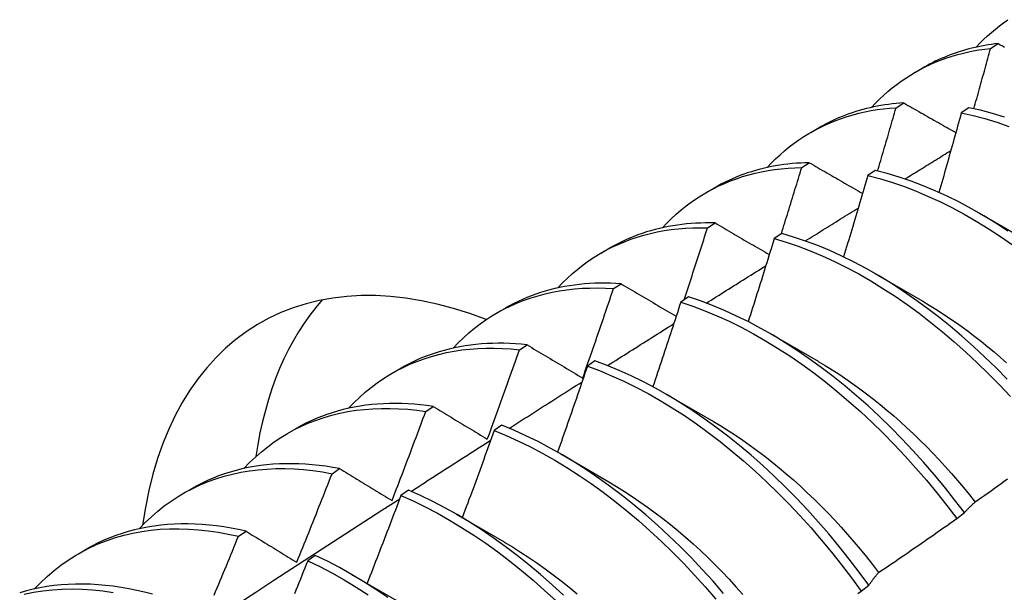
# Model space of a CAD drawing. Header units: inches. Extents: x 13 to 154, y 13 to 90.
# Tile 46 of 56: x 137.317 to 137.645, y 59.874 to 60.064. Entities that reach past the tile are written whole.
import ezdxf

# ---------------------------------------------------------------- set-up
doc = ezdxf.new("R2010")
doc.units = ezdxf.units.IN
doc.header["$MEASUREMENT"] = 0
doc.layers.add('Visible Edges(ANSI)', color=7, linetype='Continuous', lineweight=25)

msp = doc.modelspace()

# ---------------------------------------------------------------- linework, layer by layer
at = {"layer": 'Visible Edges(ANSI)'}
for p, q in [((137.64, 60.05492), (137.64254, 60.05651)), ((137.615, 60.04699), (137.61781, 60.04861)), ((137.60856, 60.03516), (137.6111, 60.03676)), ((137.63276, 60.03515), (137.63025, 60.03347)), ((137.5802, 60.02695), (137.58302, 60.02857)), ((137.57718, 60.01524), (137.57971, 60.01685)), ((137.60164, 60.0143), (137.59913, 60.01261)), ((137.54541, 60.00691), (137.54822, 60.00853)), ((137.63627, 60.00004), (137.65222, 59.99081)), ((137.54585, 59.99516), (137.54838, 59.99679)), ((137.57055, 59.99331), (137.56804, 59.9916)), ((137.51061, 59.98687), (137.51342, 59.98849)), ((137.60147, 59.98), (137.61742, 59.97078)), ((137.51457, 59.97493), (137.5171, 59.97657)), ((137.53948, 59.97216), (137.53697, 59.97045)), ((137.47581, 59.96683), (137.47862, 59.96845)), ((137.56667, 59.95996), (137.58262, 59.95074)), ((137.48333, 59.95455), (137.48586, 59.9562)), ((137.50843, 59.95087), (137.50592, 59.94914)), ((137.44101, 59.94679), (137.44382, 59.94841)), ((137.53188, 59.93993), (137.54783, 59.9307)), ((137.45214, 59.93402), (137.45466, 59.93568)), ((137.40621, 59.92675), (137.40902, 59.92837)), ((137.4774, 59.92943), (137.4749, 59.92769)), ((137.49708, 59.91989), (137.51303, 59.91066)), ((137.42098, 59.91333), (137.4235, 59.91501)), ((137.37141, 59.90671), (137.37422, 59.90833)), ((137.44639, 59.90784), (137.44388, 59.90609)), ((137.46228, 59.89985), (137.47823, 59.89062)), ((137.62874, 59.89841), (137.6313, 59.90036)), ((137.38985, 59.89249), (137.39237, 59.89418)), ((137.33661, 59.88667), (137.33943, 59.88829)), ((137.41538, 59.88611), (137.41288, 59.88435)), ((137.42748, 59.87981), (137.44343, 59.87058)), ((137.59695, 59.87423), (137.59952, 59.87619))]:
    msp.add_line(p, q, dxfattribs=at)
at = {"layer": 'Visible Edges(ANSI)', "flags": 128}
for points in [[(137.63525, 60.05532), (137.63646, 60.05661), (137.6377, 60.05785), (137.63897, 60.05906), (137.64027, 60.06022), (137.6416, 60.06135), (137.64296, 60.06243), (137.64434, 60.06347), (137.64574, 60.06447)], [(137.64254, 60.05651), (137.64142, 60.05638), (137.64031, 60.05624), (137.6392, 60.05607), (137.6381, 60.05589), (137.63701, 60.05569), (137.63593, 60.05547), (137.63485, 60.05523), (137.63378, 60.05498), (137.63272, 60.05471), (137.63167, 60.05442), (137.63062, 60.05412), (137.62959, 60.0538), (137.62856, 60.05346), (137.62754, 60.0531), (137.62653, 60.05273), (137.62552, 60.05234), (137.62453, 60.05193), (137.62354, 60.05151), (137.62256, 60.05107), (137.6216, 60.05061), (137.62064, 60.05013), (137.61969, 60.04964), (137.61875, 60.04913), (137.61781, 60.04861)], [(137.64254, 60.05651), (137.64324, 60.05612), (137.64395, 60.05572), (137.64465, 60.05533)], [(137.60045, 60.03528), (137.60176, 60.03666), (137.6031, 60.038), (137.60447, 60.03929), (137.60588, 60.04053), (137.60732, 60.04173), (137.60879, 60.04287), (137.61029, 60.04397), (137.61182, 60.04502), (137.61338, 60.04602), (137.61497, 60.04697), (137.61659, 60.04787), (137.61824, 60.04872), (137.61992, 60.04952), (137.62162, 60.05027), (137.62335, 60.05097), (137.6251, 60.05162), (137.62688, 60.05221), (137.62869, 60.05276), (137.63052, 60.05325), (137.63237, 60.05369), (137.63424, 60.05407), (137.63614, 60.05441), (137.63806, 60.05469), (137.64, 60.05492)], [(137.63444, 60.0348), (137.63468, 60.03564), (137.63492, 60.03647), (137.63515, 60.03731), (137.63538, 60.03815), (137.63562, 60.03899), (137.63585, 60.03983), (137.63609, 60.04067), (137.63632, 60.04151), (137.63655, 60.04235), (137.63678, 60.04318), (137.63701, 60.04402), (137.63725, 60.04486), (137.63748, 60.0457), (137.63771, 60.04654), (137.63794, 60.04738), (137.63817, 60.04822), (137.6384, 60.04905), (137.63863, 60.04989), (137.63886, 60.05073), (137.63909, 60.05157), (137.63931, 60.05241), (137.63954, 60.05325), (137.63977, 60.05409), (137.64, 60.05492)], [(137.6111, 60.03676), (137.60982, 60.03667), (137.60855, 60.03656), (137.60729, 60.03642), (137.60603, 60.03627), (137.60479, 60.03609), (137.60355, 60.03589), (137.60232, 60.03567), (137.60111, 60.03542), (137.5999, 60.03516), (137.5987, 60.03487), (137.59751, 60.03456), (137.59633, 60.03423), (137.59516, 60.03388), (137.594, 60.0335), (137.59285, 60.0331), (137.59172, 60.03269), (137.59059, 60.03225), (137.58947, 60.03178), (137.58837, 60.0313), (137.58727, 60.0308), (137.58619, 60.03027), (137.58512, 60.02972), (137.58406, 60.02916), (137.58302, 60.02857)], [(137.6111, 60.03676), (137.61182, 60.03635), (137.61253, 60.03594), (137.61325, 60.03553), (137.61397, 60.03512), (137.61469, 60.03471), (137.6154, 60.0343), (137.61612, 60.03389), (137.61684, 60.03348), (137.61756, 60.03307), (137.61829, 60.03266), (137.61901, 60.03225), (137.61973, 60.03184), (137.62045, 60.03143), (137.62118, 60.03102), (137.6219, 60.03061), (137.62263, 60.0302), (137.62335, 60.02979), (137.62408, 60.02937), (137.6248, 60.02896), (137.62553, 60.02855), (137.62626, 60.02814), (137.62698, 60.02772), (137.62771, 60.02731), (137.62844, 60.0269)], [(137.56565, 60.01524), (137.56705, 60.01672), (137.56849, 60.01815), (137.56997, 60.01952), (137.57149, 60.02084), (137.57304, 60.0221), (137.57463, 60.02331), (137.57625, 60.02446), (137.57791, 60.02556), (137.5796, 60.0266), (137.58133, 60.02758), (137.58309, 60.0285), (137.58488, 60.02937), (137.5867, 60.03018), (137.58855, 60.03093), (137.59043, 60.03162), (137.59234, 60.03225), (137.59428, 60.03283), (137.59624, 60.03334), (137.59823, 60.03379), (137.60025, 60.03418), (137.60229, 60.03452), (137.60436, 60.03479), (137.60645, 60.035), (137.60856, 60.03516)], [(137.60243, 60.01411), (137.60269, 60.01499), (137.60295, 60.01586), (137.60321, 60.01674), (137.60346, 60.01762), (137.60372, 60.0185), (137.60398, 60.01937), (137.60424, 60.02025), (137.6045, 60.02113), (137.60475, 60.022), (137.60501, 60.02288), (137.60527, 60.02376), (137.60552, 60.02463), (137.60578, 60.02551), (137.60603, 60.02639), (137.60629, 60.02726), (137.60654, 60.02814), (137.6068, 60.02902), (137.60705, 60.0299), (137.6073, 60.03077), (137.60755, 60.03165), (137.60781, 60.03253), (137.60806, 60.0334), (137.60831, 60.03428), (137.60856, 60.03516)], [(137.63025, 60.03347), (137.62995, 60.03236), (137.62964, 60.03126), (137.62934, 60.03016), (137.62904, 60.02905), (137.62873, 60.02795), (137.62843, 60.02684), (137.62812, 60.02574), (137.62782, 60.02463), (137.62751, 60.02353), (137.6272, 60.02242), (137.62689, 60.02132), (137.62658, 60.02021), (137.62628, 60.01911), (137.62597, 60.01801), (137.62566, 60.0169), (137.62535, 60.0158), (137.62503, 60.01469), (137.62472, 60.01359), (137.62441, 60.01248), (137.6241, 60.01138), (137.62378, 60.01027), (137.62347, 60.00917), (137.62316, 60.00806), (137.62284, 60.00696)], [(137.63025, 60.03347), (137.63416, 60.03259), (137.6381, 60.03155), (137.64207, 60.03033), (137.64607, 60.02895)], [(137.64458, 60.03205), (137.64061, 60.03325), (137.63667, 60.03429), (137.63276, 60.03515)], [(137.61151, 60.01143), (137.61214, 60.01183), (137.61278, 60.01222), (137.61342, 60.01262), (137.61405, 60.01301), (137.61469, 60.01341), (137.61532, 60.0138), (137.61596, 60.0142), (137.6166, 60.01459), (137.61723, 60.01498), (137.61787, 60.01538), (137.6185, 60.01577), (137.61914, 60.01617), (137.61978, 60.01656), (137.62041, 60.01695), (137.62105, 60.01735), (137.62168, 60.01774), (137.62232, 60.01813), (137.62296, 60.01853), (137.62359, 60.01892), (137.62423, 60.01931), (137.62486, 60.01971), (137.6255, 60.0201), (137.62614, 60.02049), (137.62677, 60.02089)], [(137.57971, 60.01685), (137.57827, 60.01682), (137.57684, 60.01675), (137.57542, 60.01666), (137.574, 60.01654), (137.5726, 60.0164), (137.57121, 60.01623), (137.56983, 60.01603), (137.56846, 60.0158), (137.5671, 60.01555), (137.56575, 60.01526), (137.56441, 60.01496), (137.56309, 60.01462), (137.56178, 60.01426), (137.56048, 60.01387), (137.55919, 60.01346), (137.55792, 60.01302), (137.55666, 60.01255), (137.55541, 60.01205), (137.55418, 60.01153), (137.55295, 60.01098), (137.55175, 60.01041), (137.55056, 60.00981), (137.54938, 60.00918), (137.54822, 60.00853)], [(137.57971, 60.01685), (137.58044, 60.01643), (137.58117, 60.01601), (137.5819, 60.01558), (137.58264, 60.01516), (137.58337, 60.01474), (137.5841, 60.01431), (137.58483, 60.01389), (137.58557, 60.01347), (137.5863, 60.01304), (137.58704, 60.01262), (137.58777, 60.01219), (137.58851, 60.01177), (137.58925, 60.01134), (137.58998, 60.01092), (137.59072, 60.01049), (137.59146, 60.01007), (137.5922, 60.00964), (137.59294, 60.00921), (137.59368, 60.00879), (137.59442, 60.00836), (137.59517, 60.00793), (137.59591, 60.00751), (137.59665, 60.00708), (137.5974, 60.00665)], [(137.53085, 59.9952), (137.53235, 59.99678), (137.53389, 59.99829), (137.53547, 59.99975), (137.5371, 60.00114), (137.53877, 60.00247), (137.54047, 60.00374), (137.54222, 60.00494), (137.54401, 60.00608), (137.54583, 60.00715), (137.5477, 60.00816), (137.54959, 60.00911), (137.55153, 60.00998), (137.5535, 60.01079), (137.5555, 60.01154), (137.55753, 60.01221), (137.5596, 60.01282), (137.5617, 60.01336), (137.56383, 60.01383), (137.56599, 60.01424), (137.56817, 60.01458), (137.57039, 60.01484), (137.57263, 60.01504), (137.57489, 60.01517), (137.57718, 60.01524)], [(137.57041, 59.99321), (137.57069, 59.99413), (137.57098, 59.99504), (137.57127, 59.99596), (137.57155, 59.99688), (137.57184, 59.9978), (137.57212, 59.99872), (137.57241, 59.99963), (137.57269, 60.00055), (137.57298, 60.00147), (137.57326, 60.00239), (137.57354, 60.0033), (137.57382, 60.00422), (137.57411, 60.00514), (137.57439, 60.00606), (137.57467, 60.00697), (137.57495, 60.00789), (137.57523, 60.00881), (137.57551, 60.00973), (137.57579, 60.01065), (137.57607, 60.01156), (137.57635, 60.01248), (137.57663, 60.0134), (137.5769, 60.01432), (137.57718, 60.01524)], [(137.59913, 60.01261), (137.5988, 60.01148), (137.59847, 60.01035), (137.59814, 60.00922), (137.59782, 60.00809), (137.59749, 60.00696), (137.59716, 60.00583), (137.59682, 60.0047), (137.59649, 60.00357), (137.59616, 60.00244), (137.59583, 60.00131), (137.5955, 60.00018), (137.59516, 59.99905), (137.59483, 59.99792), (137.59449, 59.99679), (137.59416, 59.99566), (137.59382, 59.99453), (137.59348, 59.9934), (137.59315, 59.99227), (137.59281, 59.99114), (137.59247, 59.99001), (137.59213, 59.98888), (137.59179, 59.98775), (137.59145, 59.98662), (137.59111, 59.98549)], [(137.59913, 60.01261), (137.60307, 60.01158), (137.60704, 60.01037), (137.61103, 60.009), (137.61504, 60.00746), (137.61907, 60.00577), (137.62311, 60.00391), (137.62715, 60.00189), (137.63119, 59.99971), (137.63523, 59.99739), (137.63925, 59.99491), (137.64327, 59.99229), (137.64726, 59.98952)], [(137.64577, 59.99411), (137.64176, 59.99672), (137.63773, 59.99919), (137.63369, 60.0015), (137.62965, 60.00367), (137.62561, 60.00567), (137.62158, 60.00752), (137.61755, 60.00921), (137.61354, 60.01073), (137.60955, 60.01209), (137.60558, 60.01328), (137.60164, 60.0143)], [(137.57839, 59.99081), (137.57913, 59.99126), (137.57986, 59.99172), (137.58059, 59.99218), (137.58132, 59.99264), (137.58205, 59.99309), (137.58279, 59.99355), (137.58352, 59.99401), (137.58425, 59.99447), (137.58498, 59.99492), (137.58572, 59.99538), (137.58645, 59.99584), (137.58718, 59.99629), (137.58791, 59.99675), (137.58864, 59.99721), (137.58938, 59.99767), (137.59011, 59.99812), (137.59084, 59.99858), (137.59157, 59.99904), (137.59231, 59.99949), (137.59304, 59.99995), (137.59377, 60.00041), (137.5945, 60.00086), (137.59524, 60.00132), (137.59597, 60.00177)], [(137.54838, 59.99679), (137.54677, 59.99682), (137.54518, 59.99682), (137.54359, 59.99678), (137.54201, 59.99671), (137.54045, 59.99661), (137.5389, 59.99647), (137.53736, 59.99631), (137.53584, 59.99611), (137.53432, 59.99587), (137.53282, 59.99561), (137.53134, 59.99531), (137.52987, 59.99498), (137.52841, 59.99461), (137.52697, 59.99422), (137.52554, 59.99379), (137.52413, 59.99333), (137.52273, 59.99284), (137.52135, 59.99231), (137.51999, 59.99175), (137.51864, 59.99116), (137.51731, 59.99054), (137.51599, 59.98989), (137.5147, 59.98921), (137.51342, 59.98849)], [(137.54838, 59.99679), (137.54912, 59.99635), (137.54987, 59.99592), (137.55061, 59.99548), (137.55136, 59.99505), (137.5521, 59.99461), (137.55285, 59.99417), (137.55359, 59.99373), (137.55434, 59.9933), (137.55509, 59.99286), (137.55584, 59.99242), (137.55659, 59.99198), (137.55734, 59.99154), (137.55809, 59.99111), (137.55884, 59.99067), (137.55959, 59.99023), (137.56035, 59.98979), (137.5611, 59.98935), (137.56186, 59.98891), (137.56261, 59.98847), (137.56337, 59.98803), (137.56412, 59.98759), (137.56488, 59.98714), (137.56564, 59.9867), (137.5664, 59.98626)], [(137.49605, 59.97516), (137.49764, 59.97684), (137.49929, 59.97844), (137.50098, 59.97998), (137.50271, 59.98144), (137.5045, 59.98283), (137.50633, 59.98416), (137.5082, 59.98541), (137.51012, 59.98658), (137.51208, 59.98769), (137.51408, 59.98872), (137.51612, 59.98968), (137.5182, 59.99056), (137.52032, 59.99136), (137.52248, 59.99209), (137.52467, 59.99274), (137.5269, 59.99332), (137.52916, 59.99382), (137.53146, 59.99425), (137.53378, 59.99459), (137.53614, 59.99486), (137.53853, 59.99505), (137.54094, 59.99517), (137.54338, 59.9952), (137.54585, 59.99516)], [(137.53808, 59.9712), (137.53841, 59.9722), (137.53874, 59.9732), (137.53907, 59.9742), (137.53939, 59.97519), (137.53972, 59.97619), (137.54005, 59.97719), (137.54038, 59.97819), (137.5407, 59.97919), (137.54103, 59.98018), (137.54135, 59.98118), (137.54168, 59.98218), (137.542, 59.98318), (137.54233, 59.98418), (137.54265, 59.98518), (137.54297, 59.98617), (137.54329, 59.98717), (137.54361, 59.98817), (137.54394, 59.98917), (137.54426, 59.99017), (137.54458, 59.99117), (137.5449, 59.99217), (137.54522, 59.99316), (137.54553, 59.99416), (137.54585, 59.99516)], [(137.64552, 59.94477), (137.64183, 59.94853), (137.63809, 59.95217), (137.6343, 59.95571), (137.63046, 59.95912), (137.62658, 59.96241), (137.62266, 59.96557), (137.61871, 59.96859), (137.61474, 59.97148), (137.61074, 59.97423), (137.60672, 59.97683), (137.60269, 59.97929), (137.59866, 59.9816), (137.59461, 59.98375), (137.59057, 59.98575), (137.58654, 59.98759), (137.58251, 59.98926), (137.5785, 59.99078), (137.57451, 59.99212), (137.57055, 59.99331)], [(137.56804, 59.9916), (137.56768, 59.99045), (137.56733, 59.9893), (137.56698, 59.98814), (137.56662, 59.98699), (137.56626, 59.98584), (137.56591, 59.98468), (137.56555, 59.98353), (137.56519, 59.98238), (137.56484, 59.98122), (137.56448, 59.98007), (137.56412, 59.97892), (137.56376, 59.97776), (137.5634, 59.97661), (137.56304, 59.97546), (137.56268, 59.9743), (137.56231, 59.97315), (137.56195, 59.972), (137.56159, 59.97084), (137.56122, 59.96969), (137.56086, 59.96854), (137.56049, 59.96739), (137.56013, 59.96623), (137.55976, 59.96508), (137.55939, 59.96393)], [(137.56804, 59.9916), (137.572, 59.99041), (137.576, 59.98905), (137.58001, 59.98752), (137.58403, 59.98583), (137.58807, 59.98398), (137.59211, 59.98197), (137.59615, 59.97981), (137.60019, 59.97749), (137.60422, 59.97502), (137.60823, 59.97241), (137.61223, 59.96965), (137.6162, 59.96675), (137.62015, 59.96371), (137.62406, 59.96054), (137.62794, 59.95725), (137.63177, 59.95382), (137.63556, 59.95028), (137.63931, 59.94662), (137.64299, 59.94286), (137.64662, 59.93898)], [(137.54542, 59.97009), (137.54625, 59.97062), (137.54708, 59.97114), (137.5479, 59.97166), (137.54873, 59.97218), (137.54956, 59.9727), (137.55038, 59.97322), (137.55121, 59.97374), (137.55204, 59.97426), (137.55286, 59.97478), (137.55369, 59.9753), (137.55451, 59.97582), (137.55534, 59.97634), (137.55617, 59.97686), (137.55699, 59.97738), (137.55782, 59.9779), (137.55865, 59.97842), (137.55947, 59.97894), (137.5603, 59.97946), (137.56113, 59.97998), (137.56195, 59.9805), (137.56278, 59.98102), (137.56361, 59.98154), (137.56443, 59.98206), (137.56526, 59.98257)], [(137.5171, 59.97657), (137.51532, 59.97668), (137.51356, 59.97675), (137.5118, 59.97678), (137.51006, 59.97677), (137.50834, 59.97672), (137.50662, 59.97664), (137.50493, 59.97651), (137.50324, 59.97635), (137.50157, 59.97614), (137.49992, 59.9759), (137.49828, 59.97562), (137.49666, 59.9753), (137.49506, 59.97494), (137.49347, 59.97454), (137.4919, 59.9741), (137.49035, 59.97362), (137.48881, 59.97311), (137.4873, 59.97256), (137.4858, 59.97197), (137.48432, 59.97134), (137.48287, 59.97067), (137.48143, 59.96997), (137.48001, 59.96923), (137.47862, 59.96845)], [(137.5171, 59.97657), (137.51785, 59.97613), (137.51861, 59.97568), (137.51937, 59.97523), (137.52012, 59.97478), (137.52088, 59.97433), (137.52164, 59.97388), (137.5224, 59.97343), (137.52316, 59.97298), (137.52392, 59.97253), (137.52469, 59.97207), (137.52545, 59.97162), (137.52621, 59.97117), (137.52698, 59.97072), (137.52774, 59.97027), (137.52851, 59.96981), (137.52928, 59.96936), (137.53005, 59.96891), (137.53081, 59.96845), (137.53158, 59.968), (137.53235, 59.96754), (137.53312, 59.96709), (137.5339, 59.96663), (137.53467, 59.96618), (137.53544, 59.96572)], [(137.46125, 59.95513), (137.46294, 59.95689), (137.46468, 59.95859), (137.46648, 59.9602), (137.46833, 59.96173), (137.47023, 59.96319), (137.47218, 59.96457), (137.47418, 59.96586), (137.47623, 59.96707), (137.47833, 59.9682), (137.48047, 59.96925), (137.48266, 59.97021), (137.48489, 59.97109), (137.48716, 59.97189), (137.48948, 59.97259), (137.49183, 59.97322), (137.49422, 59.97375), (137.49665, 59.97421), (137.49912, 59.97457), (137.50162, 59.97485), (137.50415, 59.97504), (137.50671, 59.97514), (137.5093, 59.97516), (137.51192, 59.97509), (137.51457, 59.97493)], [(137.50435, 59.94514), (137.50479, 59.94638), (137.50522, 59.94762), (137.50566, 59.94886), (137.50609, 59.9501), (137.50652, 59.95134), (137.50695, 59.95258), (137.50738, 59.95383), (137.50781, 59.95507), (137.50824, 59.95631), (137.50867, 59.95755), (137.50909, 59.95879), (137.50952, 59.96003), (137.50995, 59.96127), (137.51037, 59.96251), (137.51079, 59.96375), (137.51122, 59.965), (137.51164, 59.96624), (137.51206, 59.96748), (137.51248, 59.96872), (137.5129, 59.96996), (137.51332, 59.97121), (137.51374, 59.97245), (137.51415, 59.97369), (137.51457, 59.97493)], [(137.53697, 59.97045), (137.53659, 59.96927), (137.53621, 59.9681), (137.53583, 59.96692), (137.53545, 59.96575), (137.53507, 59.96457), (137.53468, 59.9634), (137.5343, 59.96222), (137.53392, 59.96105), (137.53353, 59.95987), (137.53315, 59.9587), (137.53276, 59.95753), (137.53237, 59.95635), (137.53199, 59.95518), (137.5316, 59.954), (137.53121, 59.95283), (137.53082, 59.95166), (137.53043, 59.95048), (137.53004, 59.94931), (137.52965, 59.94814), (137.52926, 59.94696), (137.52886, 59.94579), (137.52847, 59.94462), (137.52808, 59.94344), (137.52768, 59.94227)], [(137.53697, 59.97045), (137.54096, 59.96909), (137.54497, 59.96758), (137.549, 59.9659), (137.55303, 59.96406), (137.55707, 59.96206), (137.56111, 59.9599), (137.56515, 59.95759), (137.56918, 59.95513), (137.5732, 59.95253), (137.57719, 59.94978), (137.58117, 59.94688), (137.58512, 59.94386), (137.58903, 59.9407), (137.59291, 59.93741), (137.59675, 59.93399), (137.60054, 59.93046), (137.60429, 59.92681), (137.60798, 59.92304), (137.61161, 59.91918), (137.61517, 59.9152), (137.61867, 59.91114), (137.62211, 59.90698), (137.62546, 59.90273), (137.62874, 59.89841)], [(137.6313, 59.90036), (137.62802, 59.90468), (137.62466, 59.90892), (137.62122, 59.91307), (137.61772, 59.91713), (137.61414, 59.92109), (137.61051, 59.92495), (137.60682, 59.92871), (137.60307, 59.93235), (137.59927, 59.93587), (137.59543, 59.93928), (137.59155, 59.94256), (137.58763, 59.94571), (137.58368, 59.94873), (137.5797, 59.95161), (137.5757, 59.95435), (137.57169, 59.95694), (137.56766, 59.95939), (137.56362, 59.96169), (137.55958, 59.96383), (137.55554, 59.96582), (137.5515, 59.96765), (137.54748, 59.96932), (137.54347, 59.97082), (137.53948, 59.97216)], [(137.61742, 59.97071), (137.61961, 59.96942), (137.6218, 59.96807), (137.62399, 59.96668), (137.62616, 59.96524), (137.62834, 59.96375), (137.6305, 59.96221), (137.63265, 59.96063), (137.6348, 59.959), (137.63693, 59.95733), (137.63905, 59.95561), (137.64116, 59.95385), (137.64326, 59.95205), (137.64534, 59.9502)], [(137.51259, 59.9493), (137.51351, 59.94988), (137.51442, 59.95047), (137.51534, 59.95105), (137.51626, 59.95164), (137.51718, 59.95222), (137.5181, 59.9528), (137.51902, 59.95339), (137.51994, 59.95397), (137.52086, 59.95455), (137.52178, 59.95514), (137.5227, 59.95572), (137.52362, 59.9563), (137.52454, 59.95689), (137.52546, 59.95747), (137.52638, 59.95805), (137.5273, 59.95864), (137.52822, 59.95922), (137.52914, 59.9598), (137.53006, 59.96038), (137.53098, 59.96097), (137.5319, 59.96155), (137.53282, 59.96213), (137.53374, 59.96271), (137.53466, 59.96329)], [(137.42645, 59.93509), (137.42824, 59.93695), (137.43008, 59.93873), (137.43199, 59.94042), (137.43395, 59.94203), (137.43597, 59.94354), (137.43804, 59.94497), (137.44017, 59.9463), (137.44236, 59.94755), (137.44459, 59.9487), (137.44688, 59.94976), (137.44922, 59.95072), (137.4516, 59.95159), (137.45403, 59.95237), (137.4565, 59.95305), (137.45902, 59.95363), (137.46158, 59.95412), (137.46418, 59.95451), (137.46681, 59.95481), (137.46949, 59.95501), (137.47219, 59.95511), (137.47493, 59.95511), (137.47771, 59.95502), (137.48051, 59.95484), (137.48333, 59.95455)], [(137.48586, 59.9562), (137.48391, 59.9564), (137.48198, 59.95656), (137.48006, 59.95666), (137.47815, 59.95673), (137.47626, 59.95674), (137.47438, 59.95671), (137.47252, 59.95664), (137.47067, 59.95652), (137.46885, 59.95635), (137.46704, 59.95614), (137.46524, 59.95588), (137.46347, 59.95558), (137.46172, 59.95523), (137.45998, 59.95483), (137.45827, 59.95439), (137.45657, 59.9539), (137.4549, 59.95337), (137.45325, 59.9528), (137.45162, 59.95218), (137.45001, 59.95151), (137.44843, 59.9508), (137.44687, 59.95005), (137.44533, 59.94925), (137.44382, 59.94841)], [(137.47262, 59.92484), (137.47308, 59.92607), (137.47353, 59.92731), (137.47399, 59.92855), (137.47444, 59.92978), (137.47489, 59.93102), (137.47534, 59.93226), (137.4758, 59.93349), (137.47625, 59.93473), (137.47669, 59.93597), (137.47714, 59.93721), (137.47759, 59.93844), (137.47804, 59.93968), (137.47848, 59.94092), (137.47893, 59.94216), (137.47937, 59.9434), (137.47982, 59.94464), (137.48026, 59.94588), (137.4807, 59.94711), (137.48114, 59.94835), (137.48158, 59.94959), (137.48202, 59.95083), (137.48246, 59.95207), (137.4829, 59.95331), (137.48333, 59.95455)], [(137.48586, 59.9562), (137.48662, 59.95575), (137.48738, 59.95529), (137.48814, 59.95483), (137.48891, 59.95438), (137.48967, 59.95392), (137.49044, 59.95346), (137.4912, 59.953), (137.49197, 59.95254), (137.49274, 59.95208), (137.49351, 59.95162), (137.49428, 59.95116), (137.49505, 59.9507), (137.49582, 59.95024), (137.49659, 59.94978), (137.49736, 59.94932), (137.49814, 59.94886), (137.49891, 59.94839), (137.49968, 59.94793), (137.50046, 59.94747), (137.50124, 59.947), (137.50202, 59.94654), (137.50279, 59.94607), (137.50357, 59.94561), (137.50435, 59.94514)], [(137.59952, 59.87619), (137.59631, 59.88058), (137.59302, 59.88489), (137.58966, 59.88913), (137.58622, 59.89327), (137.58271, 59.89733), (137.57913, 59.90128), (137.57549, 59.90514), (137.5718, 59.90889), (137.56805, 59.91252), (137.56425, 59.91604), (137.5604, 59.91944), (137.55652, 59.92271), (137.5526, 59.92585), (137.54864, 59.92886), (137.54467, 59.93174), (137.54067, 59.93447), (137.53665, 59.93705), (137.53262, 59.93949), (137.52858, 59.94178), (137.52454, 59.94392), (137.5205, 59.9459), (137.51646, 59.94771), (137.51244, 59.94937), (137.50843, 59.95087)], [(137.58263, 59.95069), (137.58496, 59.94932), (137.58728, 59.9479), (137.5896, 59.94641), (137.59191, 59.94487), (137.59421, 59.94328), (137.5965, 59.94163), (137.59878, 59.93992), (137.60105, 59.93817), (137.60331, 59.93636), (137.60555, 59.9345), (137.60778, 59.93259), (137.60999, 59.93063), (137.61219, 59.92863), (137.61436, 59.92658), (137.61652, 59.92449), (137.61866, 59.92235), (137.62077, 59.92018), (137.62287, 59.91796), (137.62494, 59.91571), (137.62698, 59.91341), (137.629, 59.91109), (137.63099, 59.90873), (137.63296, 59.90633), (137.63489, 59.9039)], [(137.50592, 59.94914), (137.50552, 59.94795), (137.50511, 59.94675), (137.5047, 59.94556), (137.50429, 59.94436), (137.50389, 59.94317), (137.50348, 59.94198), (137.50307, 59.94078), (137.50265, 59.93959), (137.50224, 59.9384), (137.50183, 59.93721), (137.50142, 59.93601), (137.501, 59.93482), (137.50059, 59.93363), (137.50017, 59.93243), (137.49976, 59.93124), (137.49934, 59.93005), (137.49892, 59.92886), (137.4985, 59.92767), (137.49809, 59.92647), (137.49767, 59.92528), (137.49725, 59.92409), (137.49683, 59.9229), (137.4964, 59.92171), (137.49598, 59.92051)], [(137.50592, 59.94914), (137.50993, 59.94763), (137.51396, 59.94596), (137.51799, 59.94413), (137.52203, 59.94214), (137.52607, 59.93999), (137.53011, 59.93769), (137.53414, 59.93524), (137.53816, 59.93265), (137.54216, 59.9299), (137.54613, 59.92702), (137.55008, 59.924), (137.554, 59.92085), (137.55788, 59.91757), (137.56172, 59.91416), (137.56552, 59.91063), (137.56927, 59.90699), (137.57296, 59.90323), (137.57659, 59.89937), (137.58017, 59.8954), (137.58367, 59.89134), (137.58711, 59.88719), (137.59047, 59.88295), (137.59375, 59.87863), (137.59695, 59.87423)], [(137.47987, 59.92842), (137.48088, 59.92907), (137.48189, 59.92972), (137.4829, 59.93036), (137.48392, 59.93101), (137.48493, 59.93166), (137.48594, 59.93231), (137.48695, 59.93295), (137.48796, 59.9336), (137.48897, 59.93425), (137.48999, 59.93489), (137.491, 59.93554), (137.49201, 59.93619), (137.49302, 59.93683), (137.49403, 59.93748), (137.49504, 59.93812), (137.49606, 59.93877), (137.49707, 59.93942), (137.49808, 59.94006), (137.49909, 59.94071), (137.50011, 59.94135), (137.50112, 59.942), (137.50213, 59.94264), (137.50314, 59.94329), (137.50415, 59.94393)], [(137.39166, 59.91505), (137.39353, 59.91701), (137.39548, 59.91887), (137.39749, 59.92064), (137.39957, 59.92231), (137.40171, 59.92389), (137.40391, 59.92536), (137.40617, 59.92673), (137.40849, 59.928), (137.41087, 59.92917), (137.4133, 59.93024), (137.41579, 59.9312), (137.41833, 59.93205), (137.42092, 59.9328), (137.42355, 59.93345), (137.42624, 59.93399), (137.42896, 59.93442), (137.43173, 59.93474), (137.43454, 59.93496), (137.43739, 59.93507), (137.44028, 59.93507), (137.4432, 59.93497), (137.44615, 59.93476), (137.44913, 59.93444), (137.45214, 59.93402)], [(137.45466, 59.93568), (137.45254, 59.93598), (137.45043, 59.93623), (137.44834, 59.93643), (137.44627, 59.93657), (137.44421, 59.93667), (137.44217, 59.9367), (137.44014, 59.93669), (137.43813, 59.93662), (137.43614, 59.9365), (137.43417, 59.93632), (137.43223, 59.9361), (137.4303, 59.93582), (137.42839, 59.93548), (137.42651, 59.9351), (137.42464, 59.93466), (137.42281, 59.93417), (137.42099, 59.93362), (137.4192, 59.93303), (137.41744, 59.93238), (137.4157, 59.93168), (137.41399, 59.93093), (137.41231, 59.93013), (137.41065, 59.92928), (137.40902, 59.92837)], [(137.44093, 59.9044), (137.4414, 59.90563), (137.44188, 59.90686), (137.44235, 59.90809), (137.44283, 59.90933), (137.4433, 59.91056), (137.44377, 59.91179), (137.44425, 59.91302), (137.44472, 59.91426), (137.44519, 59.91549), (137.44566, 59.91673), (137.44613, 59.91796), (137.44659, 59.91919), (137.44706, 59.92043), (137.44753, 59.92166), (137.44799, 59.9229), (137.44845, 59.92413), (137.44892, 59.92537), (137.44938, 59.9266), (137.44984, 59.92784), (137.4503, 59.92907), (137.45076, 59.93031), (137.45122, 59.93154), (137.45168, 59.93278), (137.45214, 59.93402)], [(137.45466, 59.93568), (137.4554, 59.93523), (137.45614, 59.93479), (137.45688, 59.93434), (137.45762, 59.93389), (137.45836, 59.93344), (137.4591, 59.93299), (137.45985, 59.93254), (137.46059, 59.93209), (137.46134, 59.93164), (137.46209, 59.93119), (137.46283, 59.93074), (137.46358, 59.93029), (137.46433, 59.92984), (137.46508, 59.92938), (137.46583, 59.92893), (137.46658, 59.92848), (137.46733, 59.92802), (137.46809, 59.92757), (137.46884, 59.92712), (137.4696, 59.92666), (137.47035, 59.9262), (137.47111, 59.92575), (137.47186, 59.92529), (137.47262, 59.92484)], [(137.54782, 59.93068), (137.55028, 59.92922), (137.55274, 59.92769), (137.55519, 59.9261), (137.55763, 59.92445), (137.56007, 59.92274), (137.56249, 59.92097), (137.5649, 59.91914), (137.5673, 59.91725), (137.56969, 59.91531), (137.57205, 59.91331), (137.57441, 59.91126), (137.57674, 59.90916), (137.57905, 59.90701), (137.58134, 59.90481), (137.58361, 59.90256), (137.58586, 59.90027), (137.58807, 59.89793), (137.59027, 59.89555), (137.59243, 59.89313), (137.59456, 59.89067), (137.59667, 59.88817), (137.59874, 59.88563), (137.60077, 59.88305), (137.60277, 59.88044)], [(137.4749, 59.92769), (137.47446, 59.92648), (137.47403, 59.92527), (137.47359, 59.92406), (137.47316, 59.92285), (137.47272, 59.92164), (137.47228, 59.92043), (137.47185, 59.91922), (137.47141, 59.91801), (137.47097, 59.9168), (137.47053, 59.91559), (137.47009, 59.91438), (137.46965, 59.91317), (137.4692, 59.91197), (137.46876, 59.91076), (137.46832, 59.90955), (137.46787, 59.90834), (137.46743, 59.90713), (137.46698, 59.90593), (137.46653, 59.90472), (137.46609, 59.90351), (137.46564, 59.9023), (137.46519, 59.9011), (137.46474, 59.89989), (137.46429, 59.89868)], [(137.4749, 59.92769), (137.47892, 59.92603), (137.48295, 59.92421), (137.48699, 59.92222), (137.49104, 59.92009), (137.49507, 59.9178), (137.4991, 59.91535), (137.50312, 59.91276), (137.50712, 59.91003), (137.5111, 59.90716), (137.51505, 59.90414), (137.51897, 59.901), (137.52286, 59.89772), (137.5267, 59.89432), (137.5305, 59.8908), (137.53425, 59.88717), (137.53794, 59.88342), (137.54158, 59.87956), (137.54516, 59.8756), (137.54867, 59.87155)], [(137.55121, 59.87348), (137.5477, 59.87753), (137.54412, 59.88148), (137.54048, 59.88533), (137.53678, 59.88907), (137.53302, 59.89269), (137.52922, 59.89621), (137.52537, 59.8996), (137.52149, 59.90286), (137.51756, 59.906), (137.51361, 59.909), (137.50963, 59.91186), (137.50563, 59.91459), (137.50161, 59.91716), (137.49758, 59.91959), (137.49354, 59.92187), (137.4895, 59.924), (137.48546, 59.92597), (137.48143, 59.92778), (137.4774, 59.92943)], [(137.44726, 59.90745), (137.44837, 59.90816), (137.44947, 59.90887), (137.45057, 59.90959), (137.45168, 59.9103), (137.45278, 59.91101), (137.45389, 59.91172), (137.45499, 59.91243), (137.45609, 59.91314), (137.4572, 59.91386), (137.4583, 59.91457), (137.45941, 59.91528), (137.46051, 59.91599), (137.46161, 59.9167), (137.46272, 59.91741), (137.46382, 59.91812), (137.46493, 59.91883), (137.46603, 59.91954), (137.46713, 59.92025), (137.46824, 59.92096), (137.46934, 59.92167), (137.47045, 59.92238), (137.47155, 59.92309), (137.47266, 59.92379), (137.47376, 59.9245)], [(137.35686, 59.89501), (137.35883, 59.89706), (137.36088, 59.89901), (137.363, 59.90086), (137.36519, 59.9026), (137.36745, 59.90422), (137.36978, 59.90574), (137.37218, 59.90715), (137.37464, 59.90844), (137.37716, 59.90962), (137.37974, 59.91069), (137.38238, 59.91164), (137.38508, 59.91248), (137.38782, 59.91319), (137.39063, 59.9138), (137.39348, 59.91428), (137.39637, 59.91465), (137.39932, 59.91489), (137.4023, 59.91502), (137.40533, 59.91504), (137.40839, 59.91493), (137.41149, 59.91471), (137.41462, 59.91437), (137.41779, 59.91391), (137.42098, 59.91333)], [(137.4235, 59.91501), (137.4212, 59.91542), (137.41893, 59.91578), (137.41666, 59.91608), (137.41442, 59.91632), (137.41219, 59.91649), (137.40998, 59.91661), (137.40779, 59.91666), (137.40561, 59.91665), (137.40346, 59.91659), (137.40133, 59.91646), (137.39922, 59.91627), (137.39714, 59.91602), (137.39508, 59.91571), (137.39304, 59.91534), (137.39103, 59.91491), (137.38905, 59.91441), (137.38709, 59.91386), (137.38516, 59.91325), (137.38326, 59.91258), (137.38139, 59.91185), (137.37955, 59.91106), (137.37775, 59.91021), (137.37597, 59.9093), (137.37422, 59.90833)], [(137.4235, 59.91501), (137.42421, 59.91457), (137.42493, 59.91413), (137.42565, 59.9137), (137.42637, 59.91326), (137.42709, 59.91282), (137.42781, 59.91238), (137.42853, 59.91194), (137.42925, 59.9115), (137.42998, 59.91106), (137.4307, 59.91062), (137.43143, 59.91018), (137.43215, 59.90973), (137.43288, 59.90929), (137.43361, 59.90885), (137.43434, 59.90841), (137.43506, 59.90796), (137.43579, 59.90752), (137.43653, 59.90707), (137.43726, 59.90663), (137.43799, 59.90618), (137.43872, 59.90574), (137.43946, 59.90529), (137.44019, 59.90484), (137.44093, 59.9044)], [(137.40926, 59.88383), (137.40976, 59.88505), (137.41026, 59.88628), (137.41075, 59.88751), (137.41125, 59.88874), (137.41174, 59.88996), (137.41224, 59.89119), (137.41273, 59.89242), (137.41322, 59.89365), (137.41371, 59.89488), (137.4142, 59.8961), (137.41469, 59.89733), (137.41518, 59.89856), (137.41567, 59.89979), (137.41616, 59.90102), (137.41664, 59.90225), (137.41713, 59.90348), (137.41761, 59.90471), (137.4181, 59.90594), (137.41858, 59.90717), (137.41906, 59.9084), (137.41954, 59.90964), (137.42002, 59.91087), (137.4205, 59.9121), (137.42098, 59.91333)], [(137.63492, 59.90394), (137.63599, 59.90471), (137.63706, 59.90547), (137.63813, 59.90623), (137.6392, 59.907), (137.64027, 59.90777), (137.64134, 59.90853), (137.64241, 59.9093), (137.64347, 59.91007), (137.64454, 59.91084), (137.64561, 59.91161)], [(137.498, 59.87287), (137.49419, 59.87637), (137.49035, 59.87976), (137.48646, 59.88301), (137.48253, 59.88614), (137.47858, 59.88913), (137.4746, 59.89199), (137.47059, 59.8947), (137.46657, 59.89727), (137.46254, 59.89969), (137.4585, 59.90197), (137.45446, 59.90408), (137.45042, 59.90604), (137.44639, 59.90784)], [(137.51302, 59.9106), (137.51562, 59.90906), (137.51821, 59.90744), (137.5208, 59.90576), (137.52338, 59.90401), (137.52595, 59.90219), (137.5285, 59.90031), (137.53105, 59.89836), (137.53357, 59.89636), (137.53608, 59.89429), (137.53857, 59.89216), (137.54104, 59.88997), (137.54349, 59.88773), (137.54592, 59.88543), (137.54831, 59.88307), (137.55068, 59.88066), (137.55302, 59.8782), (137.55533, 59.87569), (137.55761, 59.87313)], [(137.38967, 59.87003), (137.39565, 59.87393), (137.40162, 59.87783), (137.4076, 59.88173), (137.41358, 59.88562), (137.41956, 59.88951), (137.42554, 59.89339), (137.43152, 59.89727), (137.4375, 59.90114), (137.44348, 59.90501)], [(137.44388, 59.90609), (137.44342, 59.90487), (137.44296, 59.90365), (137.4425, 59.90243), (137.44204, 59.90121), (137.44157, 59.89999), (137.44111, 59.89877), (137.44064, 59.89755), (137.44018, 59.89632), (137.43971, 59.8951), (137.43925, 59.89389), (137.43878, 59.89267), (137.43831, 59.89145), (137.43784, 59.89023), (137.43737, 59.88901), (137.4369, 59.88779), (137.43643, 59.88657), (137.43596, 59.88535), (137.43548, 59.88413), (137.43501, 59.88292), (137.43454, 59.8817), (137.43406, 59.88048), (137.43358, 59.87926), (137.43311, 59.87804), (137.43263, 59.87683)], [(137.44388, 59.90609), (137.44792, 59.90428), (137.45196, 59.90231), (137.456, 59.90018), (137.46004, 59.8979), (137.46407, 59.89546), (137.46809, 59.89288), (137.47209, 59.89016), (137.47607, 59.88729), (137.48002, 59.88429), (137.48394, 59.88115), (137.48783, 59.87788), (137.49167, 59.87449), (137.49548, 59.87098)], [(137.6313, 59.90036), (137.63145, 59.90052), (137.63159, 59.90068), (137.63174, 59.90084), (137.63188, 59.901), (137.63203, 59.90116), (137.63218, 59.90131), (137.63233, 59.90147), (137.63248, 59.90162), (137.63262, 59.90178), (137.63277, 59.90193), (137.63292, 59.90208), (137.63307, 59.90223), (137.63322, 59.90238), (137.63338, 59.90253), (137.63353, 59.90267), (137.63368, 59.90282), (137.63383, 59.90296), (137.63399, 59.90311), (137.63414, 59.90325), (137.63429, 59.90339), (137.63445, 59.90353), (137.6346, 59.90367), (137.63476, 59.90381), (137.63492, 59.90394)], [(137.60278, 59.88044), (137.60387, 59.88118), (137.60496, 59.88192), (137.60605, 59.88266), (137.60713, 59.8834), (137.60822, 59.88414), (137.60931, 59.88488), (137.61039, 59.88562), (137.61148, 59.88637), (137.61256, 59.88711), (137.61364, 59.88786), (137.61473, 59.88861), (137.61581, 59.88935), (137.61689, 59.8901), (137.61797, 59.89085), (137.61905, 59.8916), (137.62013, 59.89236), (137.62121, 59.89311), (137.62228, 59.89386), (137.62336, 59.89462), (137.62444, 59.89537), (137.62551, 59.89613), (137.62659, 59.89689), (137.62766, 59.89765), (137.62874, 59.89841)], [(137.32206, 59.87497), (137.32413, 59.87712), (137.32628, 59.87915), (137.32851, 59.88107), (137.33082, 59.88287), (137.3332, 59.88455), (137.33566, 59.88611), (137.33819, 59.88755), (137.34079, 59.88887), (137.34346, 59.89005), (137.34619, 59.89112), (137.34898, 59.89205), (137.35184, 59.89286), (137.35475, 59.89354), (137.35772, 59.89409), (137.36074, 59.89451), (137.36381, 59.89481), (137.36693, 59.89497), (137.37009, 59.895), (137.3733, 59.89491), (137.37654, 59.89468), (137.37982, 59.89433), (137.38314, 59.89384), (137.38648, 59.89323), (137.38985, 59.89249)], [(137.39237, 59.89418), (137.3899, 59.89473), (137.38745, 59.8952), (137.38502, 59.89561), (137.3826, 59.89595), (137.3802, 59.89622), (137.37782, 59.89642), (137.37546, 59.89656), (137.37312, 59.89662), (137.3708, 59.89661), (137.36851, 59.89654), (137.36624, 59.8964), (137.364, 59.89618), (137.36178, 59.8959), (137.35959, 59.89555), (137.35743, 59.89513), (137.3553, 59.89464), (137.3532, 59.89409), (137.35113, 59.89346), (137.34909, 59.89277), (137.34709, 59.89201), (137.34512, 59.89118), (137.34318, 59.89028), (137.34129, 59.88932), (137.33943, 59.88829)], [(137.38176, 59.8729), (137.38227, 59.87412), (137.38278, 59.87535), (137.38329, 59.87657), (137.3838, 59.87779), (137.38431, 59.87902), (137.38482, 59.88024), (137.38533, 59.88146), (137.38583, 59.88269), (137.38634, 59.88391), (137.38684, 59.88514), (137.38735, 59.88636), (137.38785, 59.88759), (137.38835, 59.88881), (137.38885, 59.89004), (137.38935, 59.89127), (137.38985, 59.89249)], [(137.39237, 59.89418), (137.39306, 59.89376), (137.39376, 59.89333), (137.39445, 59.8929), (137.39515, 59.89247), (137.39585, 59.89205), (137.39655, 59.89162), (137.39725, 59.89119), (137.39795, 59.89076), (137.39865, 59.89033), (137.39935, 59.8899), (137.40005, 59.88947), (137.40076, 59.88904), (137.40146, 59.88861), (137.40217, 59.88818), (137.40287, 59.88774), (137.40358, 59.88731), (137.40429, 59.88688), (137.405, 59.88644), (137.4057, 59.88601), (137.40641, 59.88557), (137.40713, 59.88514), (137.40784, 59.8847), (137.40855, 59.88426), (137.40926, 59.88383)], [(137.47823, 59.89056), (137.48097, 59.88894), (137.4837, 59.88724), (137.48642, 59.88547), (137.48913, 59.88362), (137.49183, 59.8817), (137.49451, 59.8797), (137.49718, 59.87764), (137.49983, 59.8755), (137.50246, 59.87329)], [(137.43956, 59.87211), (137.43556, 59.87482), (137.43154, 59.87738), (137.4275, 59.87979), (137.42346, 59.88206), (137.41942, 59.88416), (137.41538, 59.88611)], [(137.41288, 59.88435), (137.41239, 59.88312), (137.41191, 59.8819), (137.41142, 59.88067), (137.41093, 59.87944), (137.41044, 59.87822), (137.40995, 59.87699), (137.40946, 59.87576), (137.40897, 59.87454), (137.40848, 59.87331)], [(137.41288, 59.88435), (137.41692, 59.88239), (137.42096, 59.88027), (137.425, 59.878), (137.42903, 59.87557), (137.43305, 59.873)], [(137.59952, 59.87619), (137.59965, 59.87638), (137.59978, 59.87656), (137.59991, 59.87675), (137.60004, 59.87694), (137.60017, 59.87712), (137.60031, 59.87731), (137.60044, 59.87749), (137.60057, 59.87768), (137.60071, 59.87786), (137.60084, 59.87804), (137.60098, 59.87822), (137.60111, 59.87839), (137.60125, 59.87857), (137.60139, 59.87875), (137.60152, 59.87892), (137.60166, 59.87909), (137.6018, 59.87927), (137.60194, 59.87944), (137.60208, 59.87961), (137.60222, 59.87978), (137.60236, 59.87995), (137.6025, 59.88011), (137.60264, 59.88028), (137.60278, 59.88044)], [(137.36127, 59.8732), (137.35863, 59.87389), (137.35601, 59.87449), (137.3534, 59.87502), (137.35081, 59.87548), (137.34824, 59.87585), (137.34568, 59.87615), (137.34315, 59.87637), (137.34065, 59.87652), (137.33816, 59.87658), (137.3357, 59.87657), (137.33327, 59.87648), (137.33087, 59.87631), (137.32849, 59.87606), (137.32615, 59.87574), (137.32383, 59.87534), (137.32155, 59.87486), (137.31931, 59.8743), (137.3171, 59.87366)], [(137.31862, 59.87321), (137.3217, 59.87384), (137.32483, 59.87434), (137.32803, 59.87469), (137.33127, 59.8749), (137.33457, 59.87497), (137.33791, 59.8749), (137.34129, 59.87468), (137.34472, 59.87433), (137.34818, 59.87383)], [(137.59586, 59.8735), (137.59695, 59.87423)]]:
    msp.add_lwpolyline(points, dxfattribs=at)
at = {"layer": 'Visible Edges(ANSI)'}
for centre, start_param, end_param in [((137.49442, 59.79454), 5.66088, 6.92512), ((137.5319, 59.81613), 0.193014, 0.63352)]:
    msp.add_ellipse(centre, major_axis=(-0.09731, 0.16898), ratio=0.578093, start_param=start_param, end_param=end_param, dxfattribs=at)

doc.saveas('drawing.dxf')
